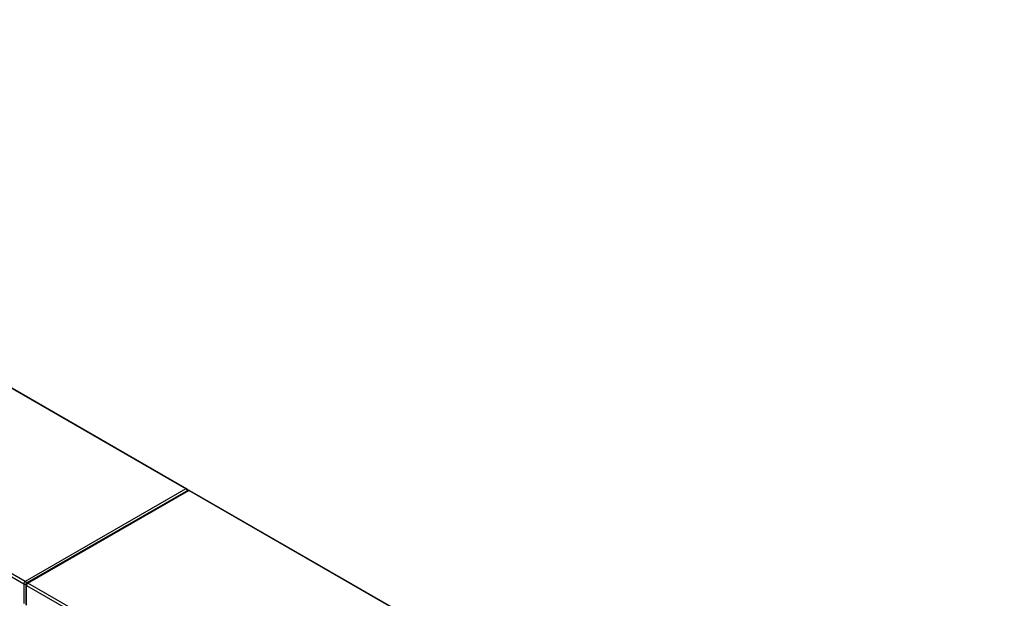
# Model space of a CAD drawing. Header units: inches. Extents: x 23 to 609, y 66 to 286.
# Tile 178 of 178: x 558 to 609, y 256 to 286. Entities that reach past the tile are written whole.
import ezdxf

# ---------------------------------------------------------------- set-up
doc = ezdxf.new("R2010")
doc.units = ezdxf.units.IN
doc.header["$MEASUREMENT"] = 0
doc.layers.add('Visible Edges(ANSI)', color=7, linetype='Continuous', lineweight=25)
doc.layers.add('Visible Tangent Edges(ANSI)', color=7, linetype='Continuous', lineweight=25)

msp = doc.modelspace()

# ---------------------------------------------------------------- linework, layer by layer
at = {"layer": 'Visible Edges(ANSI)'}
for p, q in [((524.519, 286.304), (566.805, 261.953)), ((566.846, 261.873), (558.501, 257.067)), ((566.945, 261.873), (609.232, 237.521)), ((558.452, 255.929), (558.452, 256.981))]:
    msp.add_line(p, q, dxfattribs=at)
for centre, start, end in [((566.756, 261.867), 5.3805, 60.064), ((566.896, 261.787), 60.064, 119.936), ((558.551, 256.981), 119.936, 180)]:
    msp.add_arc(centre, 0.099, start, end, dxfattribs=at)
at = {"layer": 'Visible Tangent Edges(ANSI)'}
for p, q in [((566.756, 261.948), (524.469, 286.299)), ((516.054, 281.372), (558.341, 257.021)), ((558.411, 257.143), (516.124, 281.494)), ((566.756, 261.948), (558.411, 257.143)), ((558.551, 257.062), (566.896, 261.868)), ((609.182, 237.517), (566.896, 261.868)), ((558.341, 257.021), (558.341, 255.993)), ((558.481, 256.941), (600.767, 232.59)), ((558.481, 255.912), (558.481, 256.941)), ((600.837, 232.711), (558.551, 257.062))]:
    msp.add_line(p, q, dxfattribs=at)
for centre, major_axis, ratio, start_param, end_param in [((566.756, 261.867), (0.0494, 0.0858), 0.578093, 0, 0.783464), ((566.756, 261.867), (0.0494, -0.0858), 0.578093, 1.146723, 2.358128), ((566.896, 261.787), (-0.0494, 0.0858), 0.578093, 5.499721, 6.283185), ((566.896, 261.787), (0.0494, 0.0858), 0.578093, 0, 0.783464), ((558.411, 257.062), (0.0494, 0.0858), 0.578093, 0.783464, 2.354261), ((558.411, 257.062), (-0.0494, 0.0858), 0.578093, 4.235155, 5.499721), ((558.551, 256.981), (-0.0494, 0.0858), 0.578093, 5.499721, 6.283185), ((558.411, 257.062), (-0.099, 0), 0.575862, 0.785398, 2.050343), ((558.551, 256.981), (-0.099, 0), 0.575862, 0, 0.785398), ((558.551, 256.981), (-0.0494, -0.0858), 0.578093, 3.925057, 5.495853)]:
    msp.add_ellipse(centre, major_axis=major_axis, ratio=ratio, start_param=start_param, end_param=end_param, dxfattribs=at)

doc.saveas('drawing.dxf')
